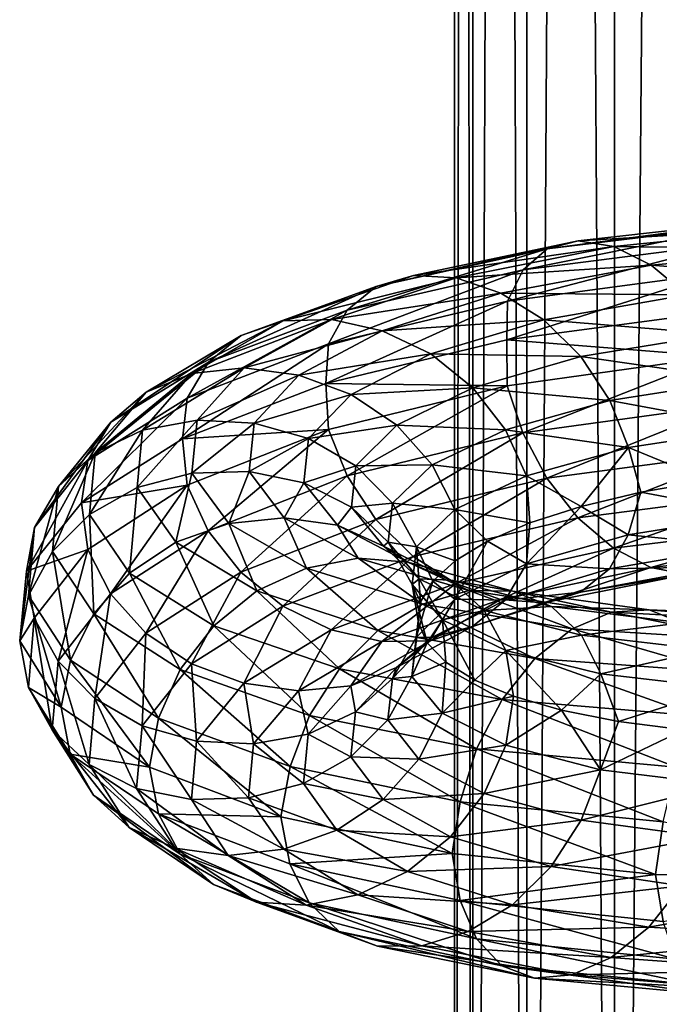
# Model space of a CAD drawing. Header units: metres. Extents: x -40 to 117, y -433 to 89.
# Tile 139 of 256: x -19 to -10, y -288 to -274. Entities that reach past the tile are written whole.
import ezdxf

# ---------------------------------------------------------------- set-up
doc = ezdxf.new("R2010")
doc.units = ezdxf.units.M
doc.layers.add('solid_506114_24501146', color=7, linetype='CONTINUOUS')

msp = doc.modelspace()

# ---------------------------------------------------------------- linework, layer by layer
at = {"layer": 'solid_506114_24501146'}
for points in [[(-9.192389, -316.012909, 283.583984), (-9.192389, -121.217926, 249.236389), (-10.809105, -121.560013, 247.296341)], [(-10.809105, -316.35498, 281.643951), (-10.809105, -121.560013, 247.296341), (-12.010434, -121.950287, 245.082962)], [(-10.809105, -316.35498, 281.643951), (-9.192389, -316.012909, 283.583984), (-10.809105, -121.560013, 247.296341)], [(-12.010434, -316.74527, 279.430573), (-12.010434, -121.950287, 245.082962), (-12.750209, -122.373764, 242.68129)], [(-12.010434, -316.74527, 279.430573), (-10.809105, -316.35498, 281.643951), (-12.010434, -121.950287, 245.082962)], [(-12.750209, -317.168732, 277.0289), (-12.750209, -122.373764, 242.68129), (-13, -122.814171, 240.183655)], [(-12.750209, -317.168732, 277.0289), (-12.010434, -316.74527, 279.430573), (-12.750209, -122.373764, 242.68129)], [(-13, -317.609131, 274.53125), (-13, -122.814171, 240.183655), (-12.750209, -123.25457, 237.686005)], [(-13, -317.609131, 274.53125), (-12.750209, -317.168732, 277.0289), (-13, -122.814171, 240.183655)], [(-12.750209, -318.04953, 272.03363), (-13, -317.609131, 274.53125), (-12.750209, -123.25457, 237.686005)], [(-12.750209, -318.04953, 272.03363), (-12.750209, -123.25457, 237.686005), (-12.010434, -123.678047, 235.284348)], [(-12.010434, -318.473022, 269.631958), (-12.750209, -318.04953, 272.03363), (-12.010434, -123.678047, 235.284348)], [(-12.010434, -318.473022, 269.631958), (-12.010434, -123.678047, 235.284348), (-10.809105, -124.068329, 233.070969)], [(-10.809105, -318.863312, 267.418579), (-12.010434, -318.473022, 269.631958), (-10.809105, -124.068329, 233.070969)], [(-10.809105, -318.863312, 267.418579), (-10.809105, -124.068329, 233.070969), (-9.192389, -124.410408, 231.13092)], [(-9.192389, -319.205383, 265.478516), (-10.809105, -318.863312, 267.418579), (-9.192389, -124.410408, 231.13092)], [(-8.983925, -276.974487, 959.595459), (-9.237036, -277.232056, 958.984192), (-12.061926, -277.59259, 961.021912)], [(-11.731408, -277.305023, 961.585266), (-8.983925, -276.974487, 959.595459), (-12.061926, -277.59259, 961.021912)], [(-8.658598, -276.899231, 960.25824), (-8.983925, -276.974487, 959.595459), (-11.731408, -277.305023, 961.585266)], [(-11.306589, -277.194611, 962.185852), (-8.658598, -276.899231, 960.25824), (-11.731408, -277.305023, 961.585266)], [(-8.284094, -277.017456, 960.923889), (-8.658598, -276.899231, 960.25824), (-11.306589, -277.194611, 962.185852)], [(-10.817554, -277.274963, 962.779297), (-8.284094, -277.017456, 960.923889), (-11.306589, -277.194611, 962.185852)], [(-7.893026, -277.308807, 961.539673), (-8.284094, -277.017456, 960.923889), (-10.817554, -277.274963, 962.779297)], [(-11.306589, -277.194611, 962.185852), (-11.731408, -277.305023, 961.585266), (-14.072793, -277.824097, 964.009399)], [(-13.563187, -277.670807, 964.532288), (-11.306589, -277.194611, 962.185852), (-14.072793, -277.824097, 964.009399)], [(-10.817554, -277.274963, 962.779297), (-11.306589, -277.194611, 962.185852), (-13.563187, -277.670807, 964.532288)], [(-12.976549, -277.704956, 965.035645), (-10.817554, -277.274963, 962.779297), (-13.563187, -277.670807, 964.532288)], [(-10.306889, -277.528687, 963.319458), (-10.817554, -277.274963, 962.779297), (-12.976549, -277.704956, 965.035645)], [(-9.237036, -277.232056, 958.984192), (-9.40111, -277.641022, 958.470581), (-12.276178, -278.02417, 960.538757)], [(-12.061926, -277.59259, 961.021912), (-9.237036, -277.232056, 958.984192), (-12.276178, -278.02417, 960.538757)], [(-10.306889, -277.528687, 963.319458), (-7.893026, -277.308807, 961.539673), (-10.817554, -277.274963, 962.779297)], [(-11.731408, -277.305023, 961.585266), (-12.061926, -277.59259, 961.021912), (-14.469276, -278.148193, 963.505676)], [(-14.072793, -277.824097, 964.009399), (-11.731408, -277.305023, 961.585266), (-14.469276, -278.148193, 963.505676)], [(-7.518823, -277.750092, 962.052124), (-7.893026, -277.308807, 961.539673), (-10.306889, -277.528687, 963.319458)], [(-12.363964, -277.912781, 965.481201), (-10.306889, -277.528687, 963.319458), (-12.976549, -277.704956, 965.035645)], [(-9.818246, -277.935638, 963.759399), (-10.306889, -277.528687, 963.319458), (-12.363964, -277.912781, 965.481201)], [(-9.818246, -277.935638, 963.759399), (-7.518823, -277.750092, 962.052124), (-10.306889, -277.528687, 963.319458)], [(-13.563187, -277.670807, 964.532288), (-14.072793, -277.824097, 964.009399), (-15.923553, -278.493408, 966.795715)], [(-15.346928, -278.291046, 967.228088), (-13.563187, -277.670807, 964.532288), (-15.923553, -278.493408, 966.795715)], [(-12.976549, -277.704956, 965.035645), (-13.563187, -277.670807, 964.532288), (-15.346928, -278.291046, 967.228088)], [(-12.061926, -277.59259, 961.021912), (-12.276178, -278.02417, 960.538757), (-14.72629, -278.607361, 963.060242)], [(-14.469276, -278.148193, 963.505676), (-12.061926, -277.59259, 961.021912), (-14.72629, -278.607361, 963.060242)], [(-9.40111, -277.641022, 958.470581), (-9.373573, -278.163025, 958.050293), (-12.281678, -278.553741, 960.11853)], [(-12.276178, -278.02417, 960.538757), (-9.40111, -277.641022, 958.470581), (-12.281678, -278.553741, 960.11853)], [(-14.072793, -277.824097, 964.009399), (-14.469276, -278.148193, 963.505676), (-16.372179, -278.859406, 966.36145)], [(-15.923553, -278.493408, 966.795715), (-14.072793, -277.824097, 964.009399), (-16.372179, -278.859406, 966.36145)], [(-14.683138, -278.272369, 967.626282), (-12.976549, -277.704956, 965.035645), (-15.346928, -278.291046, 967.228088)], [(-12.363964, -277.912781, 965.481201), (-12.976549, -277.704956, 965.035645), (-14.683138, -278.272369, 967.626282)], [(-13.989991, -278.427704, 967.961426), (-12.363964, -277.912781, 965.481201), (-14.683138, -278.272369, 967.626282)], [(-11.777797, -278.277802, 965.830322), (-12.363964, -277.912781, 965.481201), (-13.989991, -278.427704, 967.961426)], [(-11.777797, -278.277802, 965.830322), (-9.818246, -277.935638, 963.759399), (-12.363964, -277.912781, 965.481201)], [(-9.394168, -278.473511, 964.054077), (-9.818246, -277.935638, 963.759399), (-11.777797, -278.277802, 965.830322)], [(-12.276178, -278.02417, 960.538757), (-12.281678, -278.553741, 960.11853), (-14.764529, -279.149475, 962.647278)], [(-14.72629, -278.607361, 963.060242), (-12.276178, -278.02417, 960.538757), (-14.764529, -279.149475, 962.647278)], [(-14.469276, -278.148193, 963.505676), (-14.72629, -278.607361, 963.060242), (-16.662992, -279.350159, 965.959839)], [(-16.372179, -278.859406, 966.36145), (-14.469276, -278.148193, 963.505676), (-16.662992, -279.350159, 965.959839)], [(-12.281678, -278.553741, 960.11853), (-9.373573, -278.163025, 958.050293), (-9.40213, -278.782654, 957.912964)], [(-15.346928, -278.291046, 967.228088), (-15.923553, -278.493408, 966.795715), (-17.22275, -279.268219, 969.855591)], [(-16.599077, -279.01239, 970.187683), (-15.346928, -278.291046, 967.228088), (-17.22275, -279.268219, 969.855591)], [(-14.683138, -278.272369, 967.626282), (-15.346928, -278.291046, 967.228088), (-16.599077, -279.01239, 970.187683)], [(-15.88113, -278.936127, 970.469421), (-14.683138, -278.272369, 967.626282), (-16.599077, -279.01239, 970.187683)], [(-13.989991, -278.427704, 967.961426), (-14.683138, -278.272369, 967.626282), (-15.88113, -278.936127, 970.469421)], [(-13.326735, -278.744812, 968.204468), (-11.777797, -278.277802, 965.830322), (-13.989991, -278.427704, 967.961426)], [(-11.26908, -278.781342, 966.045898), (-11.777797, -278.277802, 965.830322), (-13.326735, -278.744812, 968.204468)], [(-11.26908, -278.781342, 966.045898), (-9.394168, -278.473511, 964.054077), (-11.777797, -278.277802, 965.830322)], [(-15.923553, -278.493408, 966.795715), (-16.372179, -278.859406, 966.36145), (-17.707979, -279.679871, 969.49823)], [(-17.22275, -279.268219, 969.855591), (-15.923553, -278.493408, 966.795715), (-17.707979, -279.679871, 969.49823)], [(-15.131429, -279.034332, 970.68219), (-13.989991, -278.427704, 967.961426), (-15.88113, -278.936127, 970.469421)], [(-13.326735, -278.744812, 968.204468), (-13.989991, -278.427704, 967.961426), (-15.131429, -279.034332, 970.68219)], [(-9.064598, -279.099609, 964.183899), (-9.394168, -278.473511, 964.054077), (-11.26908, -278.781342, 966.045898)], [(-14.72629, -278.607361, 963.060242), (-14.764529, -279.149475, 962.647278), (-16.724957, -279.906342, 965.549927)], [(-16.662992, -279.350159, 965.959839), (-14.72629, -278.607361, 963.060242), (-16.724957, -279.906342, 965.549927)], [(-14.764529, -279.149475, 962.647278), (-12.281678, -278.553741, 960.11853), (-12.277511, -279.180237, 959.978638)], [(-12.281678, -278.553741, 960.11853), (-9.40213, -278.782654, 957.912964), (-12.277511, -279.180237, 959.978638)], [(-14.414058, -279.299255, 970.807617), (-13.326735, -278.744812, 968.204468), (-15.131429, -279.034332, 970.68219)], [(-12.751115, -279.209015, 968.327576), (-13.326735, -278.744812, 968.204468), (-14.414058, -279.299255, 970.807617)], [(-12.751115, -279.209015, 968.327576), (-11.26908, -278.781342, 966.045898), (-13.326735, -278.744812, 968.204468)], [(-16.372179, -278.859406, 966.36145), (-16.662992, -279.350159, 965.959839), (-18.02252, -280.20517, 969.145081)], [(-17.707979, -279.679871, 969.49823), (-16.372179, -278.859406, 966.36145), (-18.02252, -280.20517, 969.145081)], [(-10.873734, -279.382843, 966.114014), (-11.26908, -278.781342, 966.045898), (-12.751115, -279.209015, 968.327576)], [(-12.277511, -279.180237, 959.978638), (-9.40213, -278.782654, 957.912964), (-12.064403, -279.826965, 959.939453)], [(-9.40213, -278.782654, 957.912964), (-9.238933, -279.439056, 957.906311), (-12.064403, -279.826965, 959.939453)], [(-10.873734, -279.382843, 966.114014), (-9.064598, -279.099609, 964.183899), (-11.26908, -278.781342, 966.045898)], [(-16.599077, -279.01239, 970.187683), (-17.22275, -279.268219, 969.855591), (-17.92201, -280.10144, 973.092712)], [(-17.273016, -279.789612, 973.318176), (-16.599077, -279.01239, 970.187683), (-17.92201, -280.10144, 973.092712)], [(-15.88113, -278.936127, 970.469421), (-16.599077, -279.01239, 970.187683), (-17.273016, -279.789612, 973.318176)], [(-16.525919, -279.653107, 973.476013), (-15.88113, -278.936127, 970.469421), (-17.273016, -279.789612, 973.318176)], [(-15.131429, -279.034332, 970.68219), (-15.88113, -278.936127, 970.469421), (-16.525919, -279.653107, 973.476013)], [(-15.74578, -279.691528, 973.558716), (-15.131429, -279.034332, 970.68219), (-16.525919, -279.653107, 973.476013)], [(-14.414058, -279.299255, 970.807617), (-15.131429, -279.034332, 970.68219), (-15.74578, -279.691528, 973.558716)], [(-16.724957, -279.906342, 965.549927), (-14.764529, -279.149475, 962.647278), (-14.727888, -279.780975, 962.496277)], [(-14.764529, -279.149475, 962.647278), (-12.277511, -279.180237, 959.978638), (-14.727888, -279.780975, 962.496277)], [(-8.85149, -279.757599, 964.146057), (-9.064598, -279.099609, 964.183899), (-10.873734, -279.382843, 966.114014)], [(-17.22275, -279.268219, 969.855591), (-17.707979, -279.679871, 969.49823), (-18.426941, -280.560974, 972.817078)], [(-17.92201, -280.10144, 973.092712), (-17.22275, -279.268219, 969.855591), (-18.426941, -280.560974, 972.817078)], [(-14.999283, -279.901917, 973.55896), (-14.414058, -279.299255, 970.807617), (-15.74578, -279.691528, 973.558716)], [(-13.791473, -279.720673, 970.828125), (-14.414058, -279.299255, 970.807617), (-14.999283, -279.901917, 973.55896)], [(-14.727888, -279.780975, 962.496277), (-12.277511, -279.180237, 959.978638), (-14.472247, -280.415924, 962.416016)], [(-12.277511, -279.180237, 959.978638), (-12.064403, -279.826965, 959.939453), (-14.472247, -280.415924, 962.416016)], [(-13.791473, -279.720673, 970.828125), (-12.751115, -279.209015, 968.327576), (-14.414058, -279.299255, 970.807617)], [(-12.303776, -279.782379, 968.323425), (-12.751115, -279.209015, 968.327576), (-13.791473, -279.720673, 970.828125)], [(-12.303776, -279.782379, 968.323425), (-10.873734, -279.382843, 966.114014), (-12.751115, -279.209015, 968.327576)], [(-16.662992, -279.350159, 965.959839), (-16.724957, -279.906342, 965.549927), (-18.111904, -280.782318, 968.756653)], [(-18.02252, -280.20517, 969.145081), (-16.662992, -279.350159, 965.959839), (-18.111904, -280.782318, 968.756653)], [(-10.618093, -280.027557, 966.03595), (-10.873734, -279.382843, 966.114014), (-12.303776, -279.782379, 968.323425)], [(-12.064403, -279.826965, 959.939453), (-9.238933, -279.439056, 957.906311), (-11.734834, -280.447479, 960.062927)], [(-9.238933, -279.439056, 957.906311), (-8.986547, -280.079437, 958.079163), (-11.734834, -280.447479, 960.062927)], [(-10.618093, -280.027557, 966.03595), (-8.85149, -279.757599, 964.146057), (-10.873734, -279.382843, 966.114014)], [(-17.707979, -279.679871, 969.49823), (-18.02252, -280.20517, 969.145081), (-18.754251, -281.122498, 972.515442)], [(-18.426941, -280.560974, 972.817078), (-17.707979, -279.679871, 969.49823), (-18.754251, -281.122498, 972.515442)], [(-16.525919, -279.653107, 973.476013), (-17.273016, -279.789612, 973.318176), (-17.348045, -280.575928, 976.519836)], [(-16.597704, -280.378601, 976.55072), (-16.525919, -279.653107, 973.476013), (-17.348045, -280.575928, 976.519836)], [(-15.74578, -279.691528, 973.558716), (-16.525919, -279.653107, 973.476013), (-16.597704, -280.378601, 976.55072)], [(-15.814176, -280.35675, 976.5), (-15.74578, -279.691528, 973.558716), (-16.597704, -280.378601, 976.55072)], [(-14.999283, -279.901917, 973.55896), (-15.74578, -279.691528, 973.558716), (-15.814176, -280.35675, 976.5)], [(-17.273016, -279.789612, 973.318176), (-17.92201, -280.10144, 973.092712), (-17.999859, -280.944336, 976.403687)], [(-17.348045, -280.575928, 976.519836), (-17.273016, -279.789612, 973.318176), (-17.999859, -280.944336, 976.403687)], [(-16.724957, -279.906342, 965.549927), (-14.727888, -279.780975, 962.496277), (-16.664803, -280.543976, 965.39093)], [(-16.664803, -280.543976, 965.39093), (-14.727888, -279.780975, 962.496277), (-16.375542, -281.165466, 965.262573)], [(-14.727888, -279.780975, 962.496277), (-14.472247, -280.415924, 962.416016), (-16.375542, -281.165466, 965.262573)], [(-14.35142, -280.278656, 973.470459), (-13.791473, -279.720673, 970.828125), (-14.999283, -279.901917, 973.55896)], [(-14.472247, -280.415924, 962.416016), (-12.064403, -279.826965, 959.939453), (-14.076901, -281.012207, 962.477539)], [(-13.307635, -280.263458, 970.743896), (-13.791473, -279.720673, 970.828125), (-14.35142, -280.278656, 973.470459)], [(-12.064403, -279.826965, 959.939453), (-11.734834, -280.447479, 960.062927), (-14.076901, -281.012207, 962.477539)], [(-13.307635, -280.263458, 970.743896), (-12.303776, -279.782379, 968.323425), (-13.791473, -279.720673, 970.828125)], [(-12.014515, -280.411926, 968.198181), (-12.303776, -279.782379, 968.323425), (-13.307635, -280.263458, 970.743896)], [(-12.014515, -280.411926, 968.198181), (-10.618093, -280.027557, 966.03595), (-12.303776, -279.782379, 968.323425)], [(-10.618093, -280.027557, 966.03595), (-9.516687, -280.476471, 964.655029), (-8.85149, -279.757599, 964.146057)], [(-18.111904, -280.782318, 968.756653), (-16.724957, -279.906342, 965.549927), (-16.664803, -280.543976, 965.39093)], [(-15.064436, -280.512146, 976.37207), (-14.999283, -279.901917, 973.55896), (-15.814176, -280.35675, 976.5)], [(-14.35142, -280.278656, 973.470459), (-14.999283, -279.901917, 973.55896), (-15.064436, -280.512146, 976.37207)], [(-17.92201, -280.10144, 973.092712), (-18.426941, -280.560974, 972.817078), (-18.506983, -281.452271, 976.211914)], [(-17.999859, -280.944336, 976.403687), (-17.92201, -280.10144, 973.092712), (-18.506983, -281.452271, 976.211914)], [(-12.014515, -280.411926, 968.198181), (-11.266381, -280.832642, 966.854004), (-10.618093, -280.027557, 966.03595)], [(-11.734834, -280.447479, 960.062927), (-8.986547, -280.079437, 958.079163), (-11.310755, -280.987518, 960.348328)], [(-8.986547, -280.079437, 958.079163), (-8.661788, -280.648376, 958.427307), (-11.310755, -280.987518, 960.348328)], [(-10.618093, -280.027557, 966.03595), (-11.266381, -280.832642, 966.854004), (-10.447282, -280.637146, 965.71405)], [(-10.618093, -280.027557, 966.03595), (-10.447282, -280.637146, 965.71405), (-9.516687, -280.476471, 964.655029)], [(-18.02252, -280.20517, 969.145081), (-18.111904, -280.782318, 968.756653), (-18.862024, -281.720123, 972.141907)], [(-18.754251, -281.122498, 972.515442), (-18.02252, -280.20517, 969.145081), (-18.862024, -281.720123, 972.141907)], [(-16.597704, -280.378601, 976.55072), (-17.348045, -280.575928, 976.519836), (-16.819471, -281.32431, 979.689453)], [(-16.091991, -281.067749, 979.594666), (-16.597704, -280.378601, 976.55072), (-16.819471, -281.32431, 979.689453)], [(-15.814176, -280.35675, 976.5), (-16.597704, -280.378601, 976.55072), (-16.091991, -281.067749, 979.594666)], [(-15.332336, -280.987183, 979.411987), (-15.814176, -280.35675, 976.5), (-16.091991, -281.067749, 979.594666)], [(-15.064436, -280.512146, 976.37207), (-15.814176, -280.35675, 976.5), (-15.332336, -280.987183, 979.411987)], [(-14.41376, -280.843872, 976.171753), (-14.35142, -280.278656, 973.470459), (-15.064436, -280.512146, 976.37207)], [(-13.847939, -280.78952, 973.300903), (-14.35142, -280.278656, 973.470459), (-14.41376, -280.843872, 976.171753)], [(-13.847939, -280.78952, 973.300903), (-13.307635, -280.263458, 970.743896), (-14.35142, -280.278656, 973.470459)], [(-12.994775, -280.876495, 970.566223), (-13.307635, -280.263458, 970.743896), (-13.847939, -280.78952, 973.300903)], [(-12.994775, -280.876495, 970.566223), (-12.014515, -280.411926, 968.198181), (-13.307635, -280.263458, 970.743896)], [(-16.375542, -281.165466, 965.262573), (-14.472247, -280.415924, 962.416016), (-15.928203, -281.734009, 965.251526)], [(-14.472247, -280.415924, 962.416016), (-14.076901, -281.012207, 962.477539), (-15.928203, -281.734009, 965.251526)], [(-14.60544, -281.089111, 979.157166), (-15.064436, -280.512146, 976.37207), (-15.332336, -280.987183, 979.411987)], [(-14.41376, -280.843872, 976.171753), (-15.064436, -280.512146, 976.37207), (-14.60544, -281.089111, 979.157166)], [(-14.076901, -281.012207, 962.477539), (-11.734834, -280.447479, 960.062927), (-13.568185, -281.516907, 962.684204)], [(-11.734834, -280.447479, 960.062927), (-11.310755, -280.987518, 960.348328), (-13.568185, -281.516907, 962.684204)], [(-12.994775, -280.876495, 970.566223), (-11.968514, -281.058258, 968.068726), (-12.014515, -280.411926, 968.198181)], [(-12.014515, -280.411926, 968.198181), (-11.968514, -281.058258, 968.068726), (-11.266381, -280.832642, 966.854004)], [(-8.852823, -280.938599, 963.573853), (-9.516687, -280.476471, 964.655029), (-10.447282, -280.637146, 965.71405)], [(-18.426941, -280.560974, 972.817078), (-18.754251, -281.122498, 972.515442), (-18.835716, -282.050507, 975.963135)], [(-18.506983, -281.452271, 976.211914), (-18.426941, -280.560974, 972.817078), (-18.835716, -282.050507, 975.963135)], [(-18.111904, -280.782318, 968.756653), (-16.664803, -280.543976, 965.39093), (-18.024477, -281.421143, 968.570496)], [(-18.024477, -281.421143, 968.570496), (-16.664803, -280.543976, 965.39093), (-17.711615, -282.028046, 968.388733)], [(-17.348045, -280.575928, 976.519836), (-17.999859, -280.944336, 976.403687), (-17.451426, -281.747894, 979.681519)], [(-16.664803, -280.543976, 965.39093), (-16.375542, -281.165466, 965.262573), (-17.711615, -282.028046, 968.388733)], [(-16.819471, -281.32431, 979.689453), (-17.348045, -280.575928, 976.519836), (-17.451426, -281.747894, 979.681519)], [(-11.310755, -280.987518, 960.348328), (-8.661788, -280.648376, 958.427307), (-10.822112, -281.403687, 960.779114)], [(-10.619693, -281.221741, 965.462036), (-10.447282, -280.637146, 965.71405), (-11.266381, -280.832642, 966.854004)], [(-8.661788, -280.648376, 958.427307), (-8.287585, -281.100464, 958.92981), (-10.822112, -281.403687, 960.779114)], [(-10.619693, -281.221741, 965.462036), (-8.852823, -280.938599, 963.573853), (-10.447282, -280.637146, 965.71405)], [(-18.862024, -281.720123, 972.141907), (-18.111904, -280.782318, 968.756653), (-18.024477, -281.421143, 968.570496)], [(-13.908092, -281.322601, 975.914856), (-13.847939, -280.78952, 973.300903), (-14.41376, -280.843872, 976.171753)], [(-13.522375, -281.385345, 973.067444), (-13.847939, -280.78952, 973.300903), (-13.908092, -281.322601, 975.914856)], [(-13.522375, -281.385345, 973.067444), (-12.994775, -280.876495, 970.566223), (-13.847939, -280.78952, 973.300903)], [(-13.974589, -281.377106, 978.846313), (-14.41376, -280.843872, 976.171753), (-14.60544, -281.089111, 979.157166)], [(-13.908092, -281.322601, 975.914856), (-14.41376, -280.843872, 976.171753), (-13.974589, -281.377106, 978.846313)], [(-13.522375, -281.385345, 973.067444), (-12.992525, -281.576111, 970.674927), (-12.994775, -280.876495, 970.566223)], [(-12.994775, -280.876495, 970.566223), (-12.992525, -281.576111, 970.674927), (-12.54714, -281.308502, 969.348511)], [(-12.994775, -280.876495, 970.566223), (-12.54714, -281.308502, 969.348511), (-11.968514, -281.058258, 968.068726)], [(-12.016324, -281.621185, 967.621887), (-11.266381, -280.832642, 966.854004), (-11.968514, -281.058258, 968.068726)], [(-12.016324, -281.621185, 967.621887), (-10.619693, -281.221741, 965.462036), (-11.266381, -280.832642, 966.854004)], [(-17.999859, -280.944336, 976.403687), (-18.506983, -281.452271, 976.211914), (-17.943096, -282.303131, 979.572754)], [(-17.451426, -281.747894, 979.681519), (-17.999859, -280.944336, 976.403687), (-17.943096, -282.303131, 979.572754)], [(-15.332336, -280.987183, 979.411987), (-16.091991, -281.067749, 979.594666), (-15.027614, -281.678162, 982.511353)], [(-15.928203, -281.734009, 965.251526), (-14.076901, -281.012207, 962.477539), (-15.352582, -282.198273, 965.366211)], [(-14.076901, -281.012207, 962.477539), (-13.568185, -281.516907, 962.684204), (-15.352582, -282.198273, 965.366211)], [(-14.318205, -281.542542, 982.202637), (-15.332336, -280.987183, 979.411987), (-15.027614, -281.678162, 982.511353)], [(-14.60544, -281.089111, 979.157166), (-15.332336, -280.987183, 979.411987), (-14.318205, -281.542542, 982.202637)], [(-13.568185, -281.516907, 962.684204), (-11.310755, -280.987518, 960.348328), (-12.982018, -281.889191, 963.025024)], [(-11.310755, -280.987518, 960.348328), (-10.822112, -281.403687, 960.779114), (-12.982018, -281.889191, 963.025024)], [(-12.016324, -281.621185, 967.621887), (-11.968514, -281.058258, 968.068726), (-12.54714, -281.308502, 969.348511)], [(-9.067075, -281.376068, 963.080994), (-8.852823, -280.938599, 963.573853), (-10.619693, -281.221741, 965.462036)], [(-18.754251, -281.122498, 972.515442), (-18.862024, -281.720123, 972.141907), (-18.956791, -282.672577, 975.616455)], [(-18.835716, -282.050507, 975.963135), (-18.754251, -281.122498, 972.515442), (-18.956791, -282.672577, 975.616455)], [(-17.711615, -282.028046, 968.388733), (-16.375542, -281.165466, 965.262573), (-17.227777, -282.566437, 968.29718)], [(-16.375542, -281.165466, 965.262573), (-15.928203, -281.734009, 965.251526), (-17.227777, -282.566437, 968.29718)], [(-16.091991, -281.067749, 979.594666), (-16.819471, -281.32431, 979.689453), (-15.706976, -281.990417, 982.726196)], [(-15.027614, -281.678162, 982.511353), (-16.091991, -281.067749, 979.594666), (-15.706976, -281.990417, 982.726196)], [(-13.639388, -281.594299, 981.826843), (-14.60544, -281.089111, 979.157166), (-14.318205, -281.542542, 982.202637)], [(-13.974589, -281.377106, 978.846313), (-14.60544, -281.089111, 979.157166), (-13.639388, -281.594299, 981.826843)], [(-10.822112, -281.403687, 960.779114), (-8.287585, -281.100464, 958.92981), (-10.311447, -281.670532, 961.312866)], [(-8.287585, -281.100464, 958.92981), (-7.896517, -281.406769, 959.538269), (-10.311447, -281.670532, 961.312866)], [(-16.819471, -281.32431, 979.689453), (-17.451426, -281.747894, 979.681519), (-16.297131, -282.465942, 982.821655)], [(-15.706976, -281.990417, 982.726196), (-16.819471, -281.32431, 979.689453), (-16.297131, -282.465942, 982.821655)], [(-13.484328, -281.824707, 978.502991), (-13.908092, -281.322601, 975.914856), (-13.974589, -281.377106, 978.846313)], [(-13.581114, -281.901215, 975.624207), (-13.908092, -281.322601, 975.914856), (-13.484328, -281.824707, 978.502991)], [(-13.581114, -281.901215, 975.624207), (-13.522375, -281.385345, 973.067444), (-13.908092, -281.322601, 975.914856)], [(-12.996731, -282.102264, 969.986938), (-12.54714, -281.308502, 969.348511), (-12.992525, -281.576111, 970.674927)], [(-12.996731, -282.102264, 969.986938), (-12.016324, -281.621185, 967.621887), (-12.54714, -281.308502, 969.348511)], [(-10.876705, -281.685272, 965.007629), (-10.619693, -281.221741, 965.462036), (-12.016324, -281.621185, 967.621887)], [(-10.876705, -281.685272, 965.007629), (-9.067075, -281.376068, 963.080994), (-10.619693, -281.221741, 965.462036)], [(-18.862024, -281.720123, 972.141907), (-18.024477, -281.421143, 968.570496), (-18.756289, -282.361938, 971.934814)], [(-18.506983, -281.452271, 976.211914), (-18.835716, -282.050507, 975.963135), (-18.261814, -282.937286, 979.376343)], [(-18.756289, -282.361938, 971.934814), (-18.024477, -281.421143, 968.570496), (-18.430725, -282.953705, 971.696106)], [(-17.943096, -282.303131, 979.572754), (-18.506983, -281.452271, 976.211914), (-18.261814, -282.937286, 979.376343)], [(-18.024477, -281.421143, 968.570496), (-17.711615, -282.028046, 968.388733), (-18.430725, -282.953705, 971.696106)], [(-13.050263, -281.84137, 981.410461), (-13.974589, -281.377106, 978.846313), (-13.639388, -281.594299, 981.826843)], [(-13.484328, -281.824707, 978.502991), (-13.974589, -281.377106, 978.846313), (-13.050263, -281.84137, 981.410461)], [(-13.581114, -281.901215, 975.624207), (-13.466593, -282.140686, 973.425293), (-13.522375, -281.385345, 973.067444)], [(-13.522375, -281.385345, 973.067444), (-13.466593, -282.140686, 973.425293), (-13.299565, -281.855286, 972.036499)], [(-13.522375, -281.385345, 973.067444), (-13.299565, -281.855286, 972.036499), (-12.992525, -281.576111, 970.674927)], [(-12.982018, -281.889191, 963.025024), (-10.822112, -281.403687, 960.779114), (-12.369432, -282.10788, 963.465393)], [(-10.822112, -281.403687, 960.779114), (-10.311447, -281.670532, 961.312866), (-12.369432, -282.10788, 963.465393)], [(-9.397593, -281.662048, 962.509399), (-9.067075, -281.376068, 963.080994), (-10.876705, -281.685272, 965.007629)], [(-10.311447, -281.670532, 961.312866), (-7.896517, -281.406769, 959.538269), (-9.822412, -281.763824, 961.904785)], [(-15.352582, -282.198273, 965.366211), (-13.568185, -281.516907, 962.684204), (-14.689326, -282.520355, 965.60199)], [(-14.318205, -281.542542, 982.202637), (-15.027614, -281.678162, 982.511353), (-13.441081, -282.169891, 985.206543)], [(-13.568185, -281.516907, 962.684204), (-12.982018, -281.889191, 963.025024), (-14.689326, -282.520355, 965.60199)], [(-12.806567, -281.98465, 984.782227), (-14.318205, -281.542542, 982.202637), (-13.441081, -282.169891, 985.206543)], [(-13.639388, -281.594299, 981.826843), (-14.318205, -281.542542, 982.202637), (-12.806567, -281.98465, 984.782227)], [(-12.199417, -281.991333, 984.29541), (-13.639388, -281.594299, 981.826843), (-12.806567, -281.98465, 984.782227)], [(-13.050263, -281.84137, 981.410461), (-13.639388, -281.594299, 981.826843), (-12.199417, -281.991333, 984.29541)], [(-12.996731, -282.102264, 969.986938), (-12.992525, -281.576111, 970.674927), (-13.299565, -281.855286, 972.036499)], [(-18.956791, -282.672577, 975.616455), (-18.862024, -281.720123, 972.141907), (-18.756289, -282.361938, 971.934814)], [(-17.227777, -282.566437, 968.29718), (-15.928203, -281.734009, 965.251526), (-16.605194, -282.986694, 968.309814)], [(-15.928203, -281.734009, 965.251526), (-15.352582, -282.198273, 965.366211), (-16.605194, -282.986694, 968.309814)], [(-15.027614, -281.678162, 982.511353), (-15.706976, -281.990417, 982.726196), (-14.048719, -282.532318, 985.531555)], [(-13.441081, -282.169891, 985.206543), (-15.027614, -281.678162, 982.511353), (-14.048719, -282.532318, 985.531555)], [(-12.307137, -282.114563, 967.212036), (-12.016324, -281.621185, 967.621887), (-12.996731, -282.102264, 969.986938)], [(-12.369432, -282.10788, 963.465393), (-10.311447, -281.670532, 961.312866), (-11.782795, -282.153046, 963.968201)], [(-12.307137, -282.114563, 967.212036), (-10.876705, -281.685272, 965.007629), (-12.016324, -281.621185, 967.621887)], [(-11.273189, -282.007477, 964.495728), (-10.876705, -281.685272, 965.007629), (-12.307137, -282.114563, 967.212036)], [(-10.311447, -281.670532, 961.312866), (-9.822412, -281.763824, 961.904785), (-11.782795, -282.153046, 963.968201)], [(-11.273189, -282.007477, 964.495728), (-9.397593, -281.662048, 962.509399), (-10.876705, -281.685272, 965.007629)], [(-9.822412, -281.763824, 961.904785), (-9.397593, -281.662048, 962.509399), (-11.273189, -282.007477, 964.495728)], [(-17.451426, -281.747894, 979.681519), (-17.943096, -282.303131, 979.572754), (-16.756281, -283.065704, 982.792297)], [(-16.297131, -282.465942, 982.821655), (-17.451426, -281.747894, 979.681519), (-16.756281, -283.065704, 982.792297)], [(-13.167313, -282.386658, 978.155884), (-13.581114, -281.901215, 975.624207), (-13.484328, -281.824707, 978.502991)], [(-13.524411, -282.628571, 972.484985), (-13.299565, -281.855286, 972.036499), (-13.466593, -282.140686, 973.425293)], [(-13.524411, -282.628571, 972.484985), (-12.996731, -282.102264, 969.986938), (-13.299565, -281.855286, 972.036499)], [(-12.59243, -282.259888, 980.984741), (-13.484328, -281.824707, 978.502991), (-13.050263, -281.84137, 981.410461)], [(-13.167313, -282.386658, 978.155884), (-13.484328, -281.824707, 978.502991), (-12.59243, -282.259888, 980.984741)], [(-11.672489, -282.20166, 983.78241), (-13.050263, -281.84137, 981.410461), (-12.199417, -281.991333, 984.29541)], [(-12.59243, -282.259888, 980.984741), (-13.050263, -281.84137, 981.410461), (-11.672489, -282.20166, 983.78241)], [(-11.782795, -282.153046, 963.968201), (-9.822412, -281.763824, 961.904785), (-11.273189, -282.007477, 964.495728)], [(-15.706976, -281.990417, 982.726196), (-16.297131, -282.465942, 982.821655), (-14.576569, -283.054718, 985.722046)], [(-14.048719, -282.532318, 985.531555), (-15.706976, -281.990417, 982.726196), (-14.576569, -283.054718, 985.722046)], [(-14.689326, -282.520355, 965.60199), (-12.982018, -281.889191, 963.025024), (-13.996179, -282.683868, 965.933228)], [(-12.982018, -281.889191, 963.025024), (-12.369432, -282.10788, 963.465393), (-13.996179, -282.683868, 965.933228)], [(-13.581114, -281.901215, 975.624207), (-13.375961, -282.701141, 976.211609), (-13.491977, -282.424866, 974.822083)], [(-13.167313, -282.386658, 978.155884), (-13.375961, -282.701141, 976.211609), (-13.581114, -281.901215, 975.624207)], [(-13.581114, -281.901215, 975.624207), (-13.491977, -282.424866, 974.822083), (-13.466593, -282.140686, 973.425293)], [(-12.806567, -281.98465, 984.782227), (-13.441081, -282.169891, 985.206543), (-11.387238, -282.50827, 987.595093)], [(-10.84968, -282.280579, 987.069641), (-12.806567, -281.98465, 984.782227), (-11.387238, -282.50827, 987.595093)], [(-12.199417, -281.991333, 984.29541), (-12.806567, -281.98465, 984.782227), (-10.84968, -282.280579, 987.069641)], [(-12.755764, -282.47821, 966.769714), (-11.273189, -282.007477, 964.495728), (-12.307137, -282.114563, 967.212036)], [(-11.782795, -282.153046, 963.968201), (-11.273189, -282.007477, 964.495728), (-12.755764, -282.47821, 966.769714)], [(-10.335304, -282.248718, 986.485779), (-12.199417, -281.991333, 984.29541), (-10.84968, -282.280579, 987.069641)], [(-11.672489, -282.20166, 983.78241), (-12.199417, -281.991333, 984.29541), (-10.335304, -282.248718, 986.485779)], [(-18.835716, -282.050507, 975.963135), (-18.956791, -282.672577, 975.616455), (-18.390009, -283.582123, 979.050598)], [(-18.261814, -282.937286, 979.376343), (-18.835716, -282.050507, 975.963135), (-18.390009, -283.582123, 979.050598)], [(-18.430725, -282.953705, 971.696106), (-17.711615, -282.028046, 968.388733), (-17.927242, -283.460602, 971.518982)], [(-17.711615, -282.028046, 968.388733), (-17.227777, -282.566437, 968.29718), (-17.927242, -283.460602, 971.518982)], [(-13.996179, -282.683868, 965.933228), (-12.369432, -282.10788, 963.465393), (-13.33239, -282.67395, 966.332092)], [(-13.311273, -282.628235, 969.626465), (-12.996731, -282.102264, 969.986938), (-13.524411, -282.628571, 972.484985)], [(-13.524411, -282.628571, 972.484985), (-13.466593, -282.140686, 973.425293), (-13.491977, -282.424866, 974.822083)], [(-12.369432, -282.10788, 963.465393), (-11.782795, -282.153046, 963.968201), (-13.33239, -282.67395, 966.332092)], [(-13.311273, -282.628235, 969.626465), (-12.307137, -282.114563, 967.212036), (-12.996731, -282.102264, 969.986938)], [(-12.755764, -282.47821, 966.769714), (-12.307137, -282.114563, 967.212036), (-13.311273, -282.628235, 969.626465)], [(-16.605194, -282.986694, 968.309814), (-15.352582, -282.198273, 965.366211), (-15.887822, -283.254089, 968.429077)], [(-15.352582, -282.198273, 965.366211), (-14.689326, -282.520355, 965.60199), (-15.887822, -283.254089, 968.429077)], [(-13.441081, -282.169891, 985.206543), (-14.048719, -282.532318, 985.531555), (-11.902027, -282.913757, 988.016663)], [(-11.387238, -282.50827, 987.595093), (-13.441081, -282.169891, 985.206543), (-11.902027, -282.913757, 988.016663)], [(-13.33239, -282.67395, 966.332092), (-11.782795, -282.153046, 963.968201), (-12.755764, -282.47821, 966.769714)], [(-12.296383, -282.806335, 980.583801), (-13.167313, -282.386658, 978.155884), (-12.59243, -282.259888, 980.984741)], [(-11.26299, -282.594116, 983.28125), (-12.59243, -282.259888, 980.984741), (-11.672489, -282.20166, 983.78241)], [(-12.296383, -282.806335, 980.583801), (-12.59243, -282.259888, 980.984741), (-11.26299, -282.594116, 983.28125)], [(-9.888892, -282.427704, 985.888367), (-11.672489, -282.20166, 983.78241), (-10.335304, -282.248718, 986.485779)], [(-11.26299, -282.594116, 983.28125), (-11.672489, -282.20166, 983.78241), (-9.888892, -282.427704, 985.888367)], [(-10.335304, -282.248718, 986.485779), (-10.84968, -282.280579, 987.069641), (-8.516383, -282.402283, 988.992676)], [(-8.112627, -282.339691, 988.329102), (-10.335304, -282.248718, 986.485779), (-8.516383, -282.402283, 988.992676)], [(-9.888892, -282.427704, 985.888367), (-10.335304, -282.248718, 986.485779), (-8.112627, -282.339691, 988.329102)], [(-18.956791, -282.672577, 975.616455), (-18.756289, -282.361938, 971.934814), (-18.837761, -283.313934, 975.376282)], [(-18.837761, -283.313934, 975.376282), (-18.756289, -282.361938, 971.934814), (-18.510784, -283.890564, 975.079346)], [(-18.756289, -282.361938, 971.934814), (-18.430725, -282.953705, 971.696106), (-18.510784, -283.890564, 975.079346)], [(-17.943096, -282.303131, 979.572754), (-18.261814, -282.937286, 979.376343), (-17.053917, -283.733795, 982.646118)], [(-16.756281, -283.065704, 982.792297), (-17.943096, -282.303131, 979.572754), (-17.053917, -283.733795, 982.646118)], [(-13.167313, -282.386658, 978.155884), (-13.118912, -282.964417, 977.585083), (-13.375961, -282.701141, 976.211609)], [(-13.167313, -282.386658, 978.155884), (-12.723036, -283.209778, 978.934326), (-13.118912, -282.964417, 977.585083)], [(-12.296383, -282.806335, 980.583801), (-12.723036, -283.209778, 978.934326), (-13.167313, -282.386658, 978.155884)], [(-10.84968, -282.280579, 987.069641), (-11.387238, -282.50827, 987.595093), (-8.938335, -282.66394, 989.601318)], [(-8.516383, -282.402283, 988.992676), (-10.84968, -282.280579, 987.069641), (-8.938335, -282.66394, 989.601318)], [(-16.297131, -282.465942, 982.821655), (-16.756281, -283.065704, 982.792297), (-14.987245, -283.694824, 985.765747)], [(-14.576569, -283.054718, 985.722046), (-16.297131, -282.465942, 982.821655), (-14.987245, -283.694824, 985.765747)], [(-15.887822, -283.254089, 968.429077), (-14.689326, -282.520355, 965.60199), (-15.138122, -283.357452, 968.639404)], [(-14.689326, -282.520355, 965.60199), (-13.996179, -282.683868, 965.933228), (-15.138122, -283.357452, 968.639404)], [(-14.048719, -282.532318, 985.531555), (-14.576569, -283.054718, 985.722046), (-12.349218, -283.476501, 988.290466)], [(-11.902027, -282.913757, 988.016663), (-14.048719, -282.532318, 985.531555), (-12.349218, -283.476501, 988.290466)], [(-13.796501, -283.037048, 969.261108), (-12.755764, -282.47821, 966.769714), (-13.311273, -282.628235, 969.626465)], [(-13.33239, -282.67395, 966.332092), (-12.755764, -282.47821, 966.769714), (-13.796501, -283.037048, 969.261108)], [(-13.583158, -283.162292, 975.038391), (-13.491977, -282.424866, 974.822083), (-13.375961, -282.701141, 976.211609)], [(-13.583158, -283.162292, 975.038391), (-13.524411, -282.628571, 972.484985), (-13.491977, -282.424866, 974.822083)], [(-11.387238, -282.50827, 987.595093), (-11.902027, -282.913757, 988.016663), (-9.342416, -283.103973, 990.102295)], [(-8.938335, -282.66394, 989.601318), (-11.387238, -282.50827, 987.595093), (-9.342416, -283.103973, 990.102295)], [(-9.541966, -282.798065, 985.321472), (-11.26299, -282.594116, 983.28125), (-9.888892, -282.427704, 985.888367)], [(-18.390009, -283.582123, 979.050598), (-18.956791, -282.672577, 975.616455), (-18.837761, -283.313934, 975.376282)], [(-17.927242, -283.460602, 971.518982), (-17.227777, -282.566437, 968.29718), (-17.279381, -283.834869, 971.422974)], [(-17.227777, -282.566437, 968.29718), (-16.605194, -282.986694, 968.309814), (-17.279381, -283.834869, 971.422974)], [(-14.420174, -283.287476, 968.923035), (-13.33239, -282.67395, 966.332092), (-13.796501, -283.037048, 969.261108)], [(-13.996179, -282.683868, 965.933228), (-13.33239, -282.67395, 966.332092), (-14.420174, -283.287476, 968.923035)], [(-13.851723, -283.18866, 972.17688), (-13.311273, -282.628235, 969.626465), (-13.524411, -282.628571, 972.484985)], [(-13.796501, -283.037048, 969.261108), (-13.311273, -282.628235, 969.626465), (-13.851723, -283.18866, 972.17688)], [(-13.851723, -283.18866, 972.17688), (-13.524411, -282.628571, 972.484985), (-13.583158, -283.162292, 975.038391)], [(-10.998199, -283.126862, 982.831177), (-12.296383, -282.806335, 980.583801), (-11.26299, -282.594116, 983.28125)], [(-10.998199, -283.126862, 982.831177), (-11.26299, -282.594116, 983.28125), (-9.541966, -282.798065, 985.321472)], [(-15.138122, -283.357452, 968.639404), (-13.996179, -282.683868, 965.933228), (-14.420174, -283.287476, 968.923035)], [(-13.583158, -283.162292, 975.038391), (-13.375961, -282.701141, 976.211609), (-13.118912, -282.964417, 977.585083)], [(-12.296383, -282.806335, 980.583801), (-12.192621, -283.431061, 980.244751), (-12.723036, -283.209778, 978.934326)], [(-12.296383, -282.806335, 980.583801), (-11.535026, -283.621765, 981.497681), (-12.192621, -283.431061, 980.244751)], [(-10.998199, -283.126862, 982.831177), (-11.535026, -283.621765, 981.497681), (-12.296383, -282.806335, 980.583801)], [(-9.317636, -283.319275, 984.828674), (-10.998199, -283.126862, 982.831177), (-9.541966, -282.798065, 985.321472)], [(-18.261814, -282.937286, 979.376343), (-18.390009, -283.582123, 979.050598), (-17.180529, -284.402527, 982.348694)], [(-17.053917, -283.733795, 982.646118), (-18.261814, -282.937286, 979.376343), (-17.180529, -284.402527, 982.348694)], [(-11.902027, -282.913757, 988.016663), (-12.349218, -283.476501, 988.290466), (-9.693437, -283.699127, 990.444885)], [(-9.342416, -283.103973, 990.102295), (-11.902027, -282.913757, 988.016663), (-9.693437, -283.699127, 990.444885)], [(-18.510784, -283.890564, 975.079346), (-18.430725, -282.953705, 971.696106), (-18.005116, -284.365845, 974.814453)], [(-18.430725, -282.953705, 971.696106), (-17.927242, -283.460602, 971.518982), (-18.005116, -284.365845, 974.814453)], [(-17.279381, -283.834869, 971.422974), (-16.605194, -282.986694, 968.309814), (-16.532883, -284.045013, 971.418396)], [(-16.756281, -283.065704, 982.792297), (-17.053917, -283.733795, 982.646118), (-15.253459, -284.393707, 985.665833)], [(-14.987245, -283.694824, 985.765747), (-16.756281, -283.065704, 982.792297), (-15.253459, -284.393707, 985.665833)], [(-16.605194, -282.986694, 968.309814), (-15.887822, -283.254089, 968.429077), (-16.532883, -284.045013, 971.418396)], [(-14.576569, -283.054718, 985.722046), (-14.987245, -283.694824, 985.765747), (-12.697143, -284.151367, 988.398376)], [(-12.349218, -283.476501, 988.290466), (-14.576569, -283.054718, 985.722046), (-12.697143, -284.151367, 988.398376)], [(-14.420174, -283.287476, 968.923035), (-13.796501, -283.037048, 969.261108), (-14.356653, -283.644867, 971.893311)], [(-14.356653, -283.644867, 971.893311), (-13.796501, -283.037048, 969.261108), (-13.851723, -283.18866, 972.17688)], [(-13.169295, -283.665405, 977.567017), (-13.583158, -283.162292, 975.038391), (-13.118912, -282.964417, 977.585083)], [(-13.169295, -283.665405, 977.567017), (-13.118912, -282.964417, 977.585083), (-12.723036, -283.209778, 978.934326)], [(-14.356653, -283.644867, 971.893311), (-13.851723, -283.18866, 972.17688), (-13.911892, -283.756958, 974.784058)], [(-13.911892, -283.756958, 974.784058), (-13.583158, -283.162292, 975.038391), (-13.169295, -283.665405, 977.567017)], [(-13.911892, -283.756958, 974.784058), (-13.851723, -283.18866, 972.17688), (-13.583158, -283.162292, 975.038391)], [(-13.169295, -283.665405, 977.567017), (-12.723036, -283.209778, 978.934326), (-12.192621, -283.431061, 980.244751)], [(-10.998199, -283.126862, 982.831177), (-10.754559, -283.777374, 982.68512), (-11.535026, -283.621765, 981.497681)], [(-9.317636, -283.319275, 984.828674), (-10.754559, -283.777374, 982.68512), (-10.998199, -283.126862, 982.831177)], [(-18.837761, -283.313934, 975.376282), (-18.510784, -283.890564, 975.079346), (-17.946781, -284.78653, 978.429199)], [(-18.263796, -284.224457, 978.783691), (-18.837761, -283.313934, 975.376282), (-17.946781, -284.78653, 978.429199)], [(-18.390009, -283.582123, 979.050598), (-18.837761, -283.313934, 975.376282), (-18.263796, -284.224457, 978.783691)], [(-16.532883, -284.045013, 971.418396), (-15.887822, -283.254089, 968.429077), (-15.752744, -284.085449, 971.500061)], [(-15.887822, -283.254089, 968.429077), (-15.138122, -283.357452, 968.639404), (-15.752744, -284.085449, 971.500061)], [(-15.138122, -283.357452, 968.639404), (-14.420174, -283.287476, 968.923035), (-15.005648, -283.952545, 971.661194)], [(-15.005648, -283.952545, 971.661194), (-14.420174, -283.287476, 968.923035), (-14.356653, -283.644867, 971.893311)], [(-9.317636, -283.319275, 984.828674), (-9.859489, -283.893585, 983.797302), (-10.754559, -283.777374, 982.68512)], [(-18.005116, -284.365845, 974.814453), (-17.927242, -283.460602, 971.518982), (-17.354439, -284.693726, 974.607178)], [(-17.927242, -283.460602, 971.518982), (-17.279381, -283.834869, 971.422974), (-17.354439, -284.693726, 974.607178)], [(-15.752744, -284.085449, 971.500061), (-15.138122, -283.357452, 968.639404), (-15.005648, -283.952545, 971.661194)], [(-12.298234, -284.102051, 979.99231), (-13.169295, -283.665405, 977.567017), (-12.192621, -283.431061, 980.244751)], [(-12.349218, -283.476501, 988.290466), (-12.697143, -284.151367, 988.398376), (-9.966537, -284.4021, 990.605835)], [(-9.693437, -283.699127, 990.444885), (-12.349218, -283.476501, 988.290466), (-9.966537, -284.4021, 990.605835)], [(-12.298234, -284.102051, 979.99231), (-12.192621, -283.431061, 980.244751), (-11.535026, -283.621765, 981.497681)], [(-17.180529, -284.402527, 982.348694), (-18.390009, -283.582123, 979.050598), (-18.263796, -284.224457, 978.783691)], [(-10.999854, -284.438232, 982.237732), (-12.298234, -284.102051, 979.99231), (-11.535026, -283.621765, 981.497681)], [(-10.999854, -284.438232, 982.237732), (-11.535026, -283.621765, 981.497681), (-10.754559, -283.777374, 982.68512)], [(-17.053917, -283.733795, 982.646118), (-17.180529, -284.402527, 982.348694), (-15.377637, -285.082458, 985.386108)], [(-15.253459, -284.393707, 985.665833), (-17.053917, -283.733795, 982.646118), (-15.377637, -285.082458, 985.386108)], [(-14.987245, -283.694824, 985.765747), (-15.253459, -284.393707, 985.665833), (-12.922678, -284.876892, 988.339294)], [(-15.005648, -283.952545, 971.661194), (-14.356653, -283.644867, 971.893311), (-14.419015, -284.261017, 974.584473)], [(-12.697143, -284.151367, 988.398376), (-14.987245, -283.694824, 985.765747), (-12.922678, -284.876892, 988.339294)], [(-14.419015, -284.261017, 974.584473), (-14.356653, -283.644867, 971.893311), (-13.911892, -283.756958, 974.784058)], [(-14.419015, -284.261017, 974.584473), (-13.911892, -283.756958, 974.784058), (-13.488012, -284.293854, 977.365906)], [(-13.488012, -284.293854, 977.365906), (-13.911892, -283.756958, 974.784058), (-13.169295, -283.665405, 977.567017)], [(-13.488012, -284.293854, 977.365906), (-13.169295, -283.665405, 977.567017), (-12.298234, -284.102051, 979.99231)], [(-18.510784, -283.890564, 975.079346), (-18.005116, -284.365845, 974.814453), (-17.45652, -285.23111, 978.077515)], [(-17.946781, -284.78653, 978.429199), (-18.510784, -283.890564, 975.079346), (-17.45652, -285.23111, 978.077515)], [(-17.354439, -284.693726, 974.607178), (-17.279381, -283.834869, 971.422974), (-16.604698, -284.846161, 974.475586)], [(-17.279381, -283.834869, 971.422974), (-16.532883, -284.045013, 971.418396), (-16.604698, -284.846161, 974.475586)], [(-10.999854, -284.438232, 982.237732), (-10.754559, -283.777374, 982.68512), (-9.859489, -283.893585, 983.797302)], [(-9.319038, -284.644562, 984.23407), (-10.999854, -284.438232, 982.237732), (-9.859489, -283.893585, 983.797302)], [(-15.752744, -284.085449, 971.500061), (-15.005648, -283.952545, 971.661194), (-15.070828, -284.626617, 974.460876)], [(-15.070828, -284.626617, 974.460876), (-15.005648, -283.952545, 971.661194), (-14.419015, -284.261017, 974.584473)], [(-16.604698, -284.846161, 974.475586), (-16.532883, -284.045013, 971.418396), (-15.821171, -284.823059, 974.425415)], [(-16.532883, -284.045013, 971.418396), (-15.752744, -284.085449, 971.500061), (-15.821171, -284.823059, 974.425415)], [(-15.821171, -284.823059, 974.425415), (-15.752744, -284.085449, 971.500061), (-15.070828, -284.626617, 974.460876)], [(-12.595871, -284.762421, 979.842224), (-13.488012, -284.293854, 977.365906), (-12.298234, -284.102051, 979.99231)], [(-12.697143, -284.151367, 988.398376), (-12.922678, -284.876892, 988.339294), (-10.143569, -285.149292, 990.580688)], [(-9.966537, -284.4021, 990.605835), (-12.697143, -284.151367, 988.398376), (-10.143569, -285.149292, 990.580688)], [(-12.595871, -284.762421, 979.842224), (-12.298234, -284.102051, 979.99231), (-10.999854, -284.438232, 982.237732)], [(-18.263796, -284.224457, 978.783691), (-17.946781, -284.78653, 978.429199), (-16.759722, -285.592316, 981.638916)], [(-17.055769, -285.043732, 982.048157), (-18.263796, -284.224457, 978.783691), (-16.759722, -285.592316, 981.638916)], [(-17.180529, -284.402527, 982.348694), (-18.263796, -284.224457, 978.783691), (-17.055769, -285.043732, 982.048157)], [(-15.070828, -284.626617, 974.460876), (-14.419015, -284.261017, 974.584473), (-13.979685, -284.844727, 977.24939)], [(-13.979685, -284.844727, 977.24939), (-14.419015, -284.261017, 974.584473), (-13.488012, -284.293854, 977.365906)], [(-13.979685, -284.844727, 977.24939), (-13.488012, -284.293854, 977.365906), (-12.595871, -284.762421, 979.842224)], [(-18.005116, -284.365845, 974.814453), (-17.354439, -284.693726, 974.607178), (-16.825668, -285.513947, 977.760132)], [(-17.45652, -285.23111, 978.077515), (-18.005116, -284.365845, 974.814453), (-16.825668, -285.513947, 977.760132)], [(-15.377637, -285.082458, 985.386108), (-17.180529, -284.402527, 982.348694), (-17.055769, -285.043732, 982.048157)], [(-15.253459, -284.393707, 985.665833), (-15.377637, -285.082458, 985.386108), (-13.030537, -285.585632, 988.086914)], [(-12.922678, -284.876892, 988.339294), (-15.253459, -284.393707, 985.665833), (-13.030537, -285.585632, 988.086914)], [(-11.266068, -285.127533, 982.134644), (-12.595871, -284.762421, 979.842224), (-10.999854, -284.438232, 982.237732)], [(-11.266068, -285.127533, 982.134644), (-10.999854, -284.438232, 982.237732), (-9.319038, -284.644562, 984.23407)], [(-17.354439, -284.693726, 974.607178), (-16.604698, -284.846161, 974.475586), (-16.098774, -285.610168, 977.502869)], [(-16.825668, -285.513947, 977.760132), (-17.354439, -284.693726, 974.607178), (-16.098774, -285.610168, 977.502869)], [(-15.821171, -284.823059, 974.425415), (-15.070828, -284.626617, 974.460876), (-14.611638, -285.266785, 977.233337)], [(-14.611638, -285.266785, 977.233337), (-15.070828, -284.626617, 974.460876), (-13.979685, -284.844727, 977.24939)], [(-9.544574, -285.358917, 984.172424), (-11.266068, -285.127533, 982.134644), (-9.319038, -284.644562, 984.23407)], [(-17.946781, -284.78653, 978.429199), (-17.45652, -285.23111, 978.077515), (-16.301888, -286.00827, 981.204529)], [(-16.759722, -285.592316, 981.638916), (-17.946781, -284.78653, 978.429199), (-16.301888, -286.00827, 981.204529)], [(-16.604698, -284.846161, 974.475586), (-15.821171, -284.823059, 974.425415), (-15.339118, -285.525177, 977.322205)], [(-15.339118, -285.525177, 977.322205), (-15.821171, -284.823059, 974.425415), (-14.611638, -285.266785, 977.233337)], [(-13.055022, -285.357361, 979.805237), (-13.979685, -284.844727, 977.24939), (-12.595871, -284.762421, 979.842224)], [(-13.055022, -285.357361, 979.805237), (-12.595871, -284.762421, 979.842224), (-11.266068, -285.127533, 982.134644)], [(-16.098774, -285.610168, 977.502869), (-16.604698, -284.846161, 974.475586), (-15.339118, -285.525177, 977.322205)], [(-14.611638, -285.266785, 977.233337), (-13.979685, -284.844727, 977.24939), (-13.055022, -285.357361, 979.805237)], [(-12.922678, -284.876892, 988.339294), (-13.030537, -285.585632, 988.086914), (-10.245567, -285.873077, 990.340088)], [(-10.143569, -285.149292, 990.580688), (-12.922678, -284.876892, 988.339294), (-10.245567, -285.873077, 990.340088)], [(-17.055769, -285.043732, 982.048157), (-16.759722, -285.592316, 981.638916), (-14.990323, -286.261353, 984.604187)], [(-15.255115, -285.72464, 985.063538), (-17.055769, -285.043732, 982.048157), (-14.990323, -286.261353, 984.604187)], [(-15.377637, -285.082458, 985.386108), (-17.055769, -285.043732, 982.048157), (-15.255115, -285.72464, 985.063538)], [(-13.030537, -285.585632, 988.086914), (-15.377637, -285.082458, 985.386108), (-15.255115, -285.72464, 985.063538)], [(-17.45652, -285.23111, 978.077515), (-16.825668, -285.513947, 977.760132), (-15.712764, -286.248871, 980.782104)], [(-16.301888, -286.00827, 981.204529), (-17.45652, -285.23111, 978.077515), (-15.712764, -286.248871, 980.782104)], [(-11.676744, -285.76236, 982.170776), (-13.055022, -285.357361, 979.805237), (-11.266068, -285.127533, 982.134644)], [(-11.676744, -285.76236, 982.170776), (-11.266068, -285.127533, 982.134644), (-9.544574, -285.358917, 984.172424)], [(-10.143569, -285.149292, 990.580688), (-10.245567, -285.873077, 990.340088), (-7.088924, -285.921234, 992.098755)], [(-15.339118, -285.525177, 977.322205), (-14.611638, -285.266785, 977.233337), (-13.645176, -285.832581, 979.891907)], [(-13.645176, -285.832581, 979.891907), (-14.611638, -285.266785, 977.233337), (-13.055022, -285.357361, 979.805237)], [(-13.645176, -285.832581, 979.891907), (-13.055022, -285.357361, 979.805237), (-11.676744, -285.76236, 982.170776)], [(-9.892498, -286.028137, 984.272766), (-11.676744, -285.76236, 982.170776), (-9.544574, -285.358917, 984.172424)], [(-16.825668, -285.513947, 977.760132), (-16.098774, -285.610168, 977.502869), (-15.033947, -286.292358, 980.404907)], [(-15.712764, -286.248871, 980.782104), (-16.825668, -285.513947, 977.760132), (-15.033947, -286.292358, 980.404907)], [(-16.759722, -285.592316, 981.638916), (-16.301888, -286.00827, 981.204529), (-14.580825, -286.651642, 984.094116)], [(-14.990323, -286.261353, 984.604187), (-16.759722, -285.592316, 981.638916), (-14.580825, -286.651642, 984.094116)], [(-16.098774, -285.610168, 977.502869), (-15.339118, -285.525177, 977.322205), (-14.324537, -286.1492, 980.099609)], [(-15.033947, -286.292358, 980.404907), (-16.098774, -285.610168, 977.502869), (-14.324537, -286.1492, 980.099609)], [(-14.324537, -286.1492, 980.099609), (-15.339118, -285.525177, 977.322205), (-13.645176, -285.832581, 979.891907)], [(-13.030537, -285.585632, 988.086914), (-15.255115, -285.72464, 985.063538), (-12.924081, -286.226471, 987.733826)], [(-10.245567, -285.873077, 990.340088), (-13.030537, -285.585632, 988.086914), (-12.924081, -286.226471, 987.733826)], [(-15.255115, -285.72464, 985.063538), (-14.990323, -286.261353, 984.604187), (-12.69975, -286.753204, 987.230957)], [(-12.924081, -286.226471, 987.733826), (-15.255115, -285.72464, 985.063538), (-12.69975, -286.753204, 987.230957)], [(-12.204594, -286.285614, 982.351807), (-13.645176, -285.832581, 979.891907), (-11.676744, -285.76236, 982.170776)], [(-12.204594, -286.285614, 982.351807), (-11.676744, -285.76236, 982.170776), (-9.892498, -286.028137, 984.272766)], [(-14.324537, -286.1492, 980.099609), (-13.645176, -285.832581, 979.891907), (-12.204594, -286.285614, 982.351807)], [(-10.245567, -285.873077, 990.340088), (-12.924081, -286.226471, 987.733826), (-10.14467, -286.514435, 989.973511)], [(-7.088924, -285.921234, 992.098755), (-10.245567, -285.873077, 990.340088), (-10.14467, -286.514435, 989.973511)], [(-16.301888, -286.00827, 981.204529), (-15.712764, -286.248871, 980.782104), (-14.053897, -286.85434, 983.575439)], [(-14.580825, -286.651642, 984.094116), (-16.301888, -286.00827, 981.204529), (-14.053897, -286.85434, 983.575439)], [(-10.339689, -286.592712, 984.536621), (-12.204594, -286.285614, 982.351807), (-9.892498, -286.028137, 984.272766)], [(-10.339689, -286.592712, 984.536621), (-9.892498, -286.028137, 984.272766), (-7.765049, -286.127716, 986.045959)], [(-15.033947, -286.292358, 980.404907), (-14.324537, -286.1492, 980.099609), (-12.812232, -286.654816, 982.668579)], [(-12.812232, -286.654816, 982.668579), (-14.324537, -286.1492, 980.099609), (-12.204594, -286.285614, 982.351807)], [(-8.11607, -286.725555, 986.378113), (-10.339689, -286.592712, 984.536621), (-7.765049, -286.127716, 986.045959)], [(-15.712764, -286.248871, 980.782104), (-15.033947, -286.292358, 980.404907), (-13.446746, -286.850372, 983.088196)], [(-14.053897, -286.85434, 983.575439), (-15.712764, -286.248871, 980.782104), (-13.446746, -286.850372, 983.088196)], [(-13.446746, -286.850372, 983.088196), (-15.033947, -286.292358, 980.404907), (-12.812232, -286.654816, 982.668579)], [(-14.990323, -286.261353, 984.604187), (-14.580825, -286.651642, 984.094116), (-12.352824, -287.121796, 986.654846)], [(-12.69975, -286.753204, 987.230957), (-14.990323, -286.261353, 984.604187), (-12.352824, -287.121796, 986.654846)], [(-12.924081, -286.226471, 987.733826), (-12.69975, -286.753204, 987.230957), (-9.968583, -287.033569, 989.435303)], [(-10.14467, -286.514435, 989.973511), (-12.924081, -286.226471, 987.733826), (-9.968583, -287.033569, 989.435303)], [(-12.812232, -286.654816, 982.668579), (-12.204594, -286.285614, 982.351807), (-10.339689, -286.592712, 984.536621)], [(-14.580825, -286.651642, 984.094116), (-14.053897, -286.85434, 983.575439), (-11.906413, -287.292145, 986.052124)], [(-12.352824, -287.121796, 986.654846), (-14.580825, -286.651642, 984.094116), (-11.906413, -287.292145, 986.052124)], [(-13.446746, -286.850372, 983.088196), (-12.812232, -286.654816, 982.668579), (-10.854479, -287.00705, 984.948975)], [(-10.854479, -287.00705, 984.948975), (-12.812232, -286.654816, 982.668579), (-10.339689, -286.592712, 984.536621)], [(-10.854479, -287.00705, 984.948975), (-10.339689, -286.592712, 984.536621), (-8.11607, -286.725555, 986.378113)], [(-8.52015, -287.176117, 986.869141), (-10.854479, -287.00705, 984.948975), (-8.11607, -286.725555, 986.378113)], [(-14.053897, -286.85434, 983.575439), (-13.446746, -286.850372, 983.088196), (-11.392036, -287.247559, 985.468689)], [(-11.906413, -287.292145, 986.052124), (-14.053897, -286.85434, 983.575439), (-11.392036, -287.247559, 985.468689)], [(-11.392036, -287.247559, 985.468689), (-13.446746, -286.850372, 983.088196), (-10.854479, -287.00705, 984.948975)], [(-12.69975, -286.753204, 987.230957), (-12.352824, -287.121796, 986.654846), (-9.696266, -287.38501, 988.805237)], [(-9.968583, -287.033569, 989.435303), (-12.69975, -286.753204, 987.230957), (-9.696266, -287.38501, 988.805237)], [(-12.352824, -287.121796, 986.654846), (-11.906413, -287.292145, 986.052124), (-9.345859, -287.529663, 988.133667)], [(-9.696266, -287.38501, 988.805237), (-12.352824, -287.121796, 986.654846), (-9.345859, -287.529663, 988.133667)], [(-11.392036, -287.247559, 985.468689), (-10.854479, -287.00705, 984.948975), (-8.52015, -287.176117, 986.869141)], [(-11.906413, -287.292145, 986.052124), (-11.392036, -287.247559, 985.468689), (-8.942102, -287.452637, 987.471191)], [(-8.942102, -287.452637, 987.471191), (-11.392036, -287.247559, 985.468689), (-8.52015, -287.176117, 986.869141)], [(-9.345859, -287.529663, 988.133667), (-11.906413, -287.292145, 986.052124), (-8.942102, -287.452637, 987.471191)]]:
    msp.add_3dface(points, dxfattribs=at)

doc.saveas('drawing.dxf')
